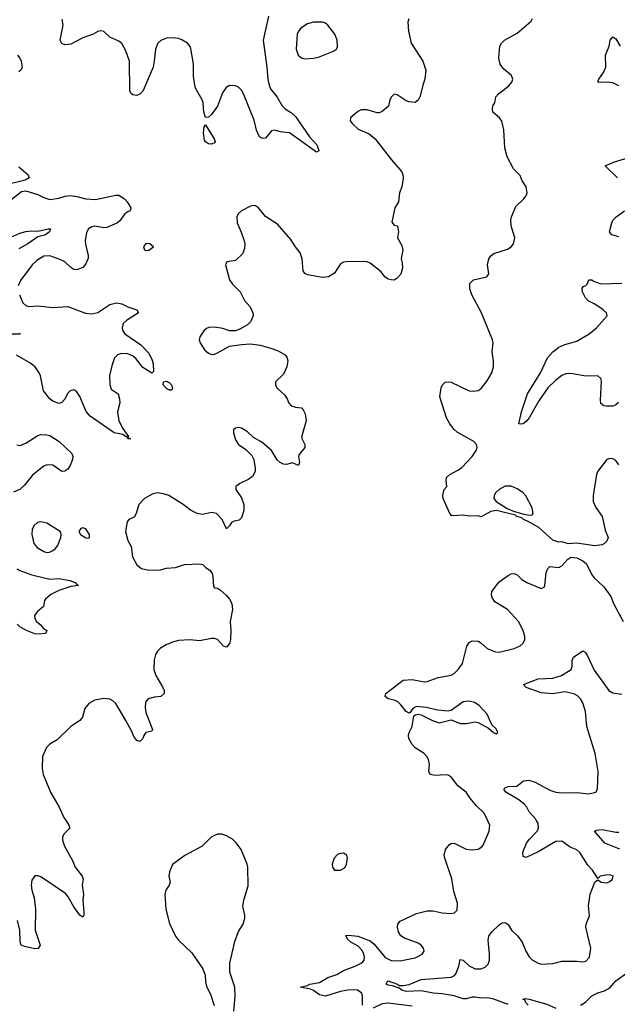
# Model space of a CAD drawing. Header units: inches. Extents: x 2293880 to 2522759, y 823965 to 1006879.
# Tile 114 of 256: x 2341369 to 2345360, y 928775 to 935346. Entities that reach past the tile are written whole.
import ezdxf

# ---------------------------------------------------------------- set-up
doc = ezdxf.new("R2010")
doc.units = ezdxf.units.IN
doc.header["$MEASUREMENT"] = 0
doc.layers.add('C3942', color=7, linetype='Continuous')
doc.layers.add('C3943', color=7, linetype='Continuous')

msp = doc.modelspace()

# ---------------------------------------------------------------- linework, layer by layer
at = {"layer": 'C3942', "color": 5}
for points, elevation in [([(2341678, 930000), (2341697.3, 929970), (2341702.8, 929950), (2341664, 929910), (2341654.9, 929890), (2341654.4, 929870), (2341667.2, 929830), (2341722.6, 929730), (2341739.5, 929690), (2341786.4, 929630), (2341792.2, 929610), (2341784.9, 929570), (2341794.9, 929510), (2341790.3, 929470), (2341797.6, 929390), (2341796.4, 929370), (2341790, 929357.2), (2341770, 929369.4), (2341730, 929426.6), (2341693.1, 929493.1), (2341674.8, 929514.8), (2341510, 929625.6), (2341490, 929633.6), (2341470, 929632.7), (2341450, 929604), (2341445.2, 929570), (2341450, 929536), (2341465.1, 929485.1), (2341474.4, 929410), (2341471.3, 929270), (2341504.9, 929170), (2341492.3, 929147.7), (2341470, 929146.6), (2341400.6, 929160.6), (2341379.3, 929170), (2341371.3, 929191.3), (2341369.8, 929270), (2341354.6, 929334.6)], 280), ([(2343658, 928770), (2343657.7, 928830), (2343652.6, 928850), (2343625.2, 928870), (2343572, 928872), (2343510, 928861.3), (2343409.9, 928829.9), (2343370, 928838.5), (2343330, 928867.1), (2343310, 928875.4), (2343242.7, 928890), (2343290, 928901.3), (2343306, 928910), (2343370, 928921.8), (2343426.4, 928953.6), (2343486.2, 928973.8), (2343530, 929001.9), (2343610, 929030.2), (2343650, 929049.4), (2343660.4, 929059.6), (2343668.9, 929070), (2343671.3, 929090), (2343667.5, 929110), (2343655, 929135), (2343630, 929163.2), (2343579.9, 929190), (2343558.8, 929210), (2343546.2, 929233.8), (2343563.8, 929236.2), (2343626.7, 929230), (2343710, 929199.5), (2343736.4, 929176.4), (2343810, 929088.4), (2343850, 929067.3), (2343910, 929065.7), (2344010, 929086), (2344057.2, 929110), (2344069.2, 929130), (2344066, 929150), (2344049.4, 929170), (2344030, 929183.6), (2343937.8, 929217.8), (2343913.2, 929233.2), (2343898, 929258), (2343891.1, 929290), (2343894.7, 929310), (2343909.6, 929330), (2344017.8, 929382.2), (2344090, 929398.5), (2344130, 929400.3), (2344190, 929386.7), (2344250, 929381.6), (2344273.4, 929386.6), (2344290, 929404.7), (2344291.3, 929450), (2344268.7, 929528.7), (2344253.5, 929613.5), (2344206.9, 929750), (2344204, 929770), (2344212.5, 929807.5), (2344238.7, 929841.3), (2344250, 929848), (2344269.7, 929850.3), (2344350, 929810.3), (2344392.8, 929807.2), (2344430, 929810.6), (2344454.5, 929825.5), (2344463.3, 929836.7), (2344502.9, 929930), (2344507.3, 929970), (2344493.9, 930000)], 280), ([(2344630, 928773.6), (2344528.8, 928811.2), (2344490, 928818.7), (2344450, 928815.5), (2344410, 928824.1), (2344390, 928823.9), (2344350, 928811.6), (2344330, 928812.6), (2344270, 928832.6), (2344190, 928845.6), (2344130, 928849.1), (2344050, 928865.5), (2343950, 928860.8), (2343919.6, 928870), (2343902.9, 928882.9), (2343858.3, 928898.3), (2343830, 928902.4), (2343816, 928910), (2343824, 928930), (2343830, 928931.3), (2343890.8, 928910), (2343902, 928902), (2343930, 928900.2), (2343970, 928908.4), (2344050, 928940.1), (2344250, 928955.9), (2344273, 928967), (2344281.4, 928978.6), (2344300.9, 929030), (2344310, 929073.4), (2344330, 929070.2), (2344370, 929031.3), (2344410, 929012.3), (2344447.4, 929012.6), (2344476.1, 929023.9), (2344497, 929043), (2344506, 929070), (2344506.8, 929110), (2344496.9, 929203.1), (2344502.4, 929230), (2344522, 929258), (2344570, 929306), (2344590, 929319.3), (2344610, 929321.6), (2344630, 929307.3), (2344652.7, 929270), (2344695.5, 929230), (2344724.9, 929190), (2344747.7, 929130), (2344771.9, 929091.9), (2344791.9, 929071.9), (2344830, 929050.5), (2344850, 929044), (2344930, 929048), (2344990, 929064), (2345090, 929064), (2345130, 929059.3), (2345150, 929063.8), (2345174.7, 929090), (2345183, 929150), (2345149.8, 929290), (2345152.3, 929310), (2345173.3, 929366.7), (2345166.5, 929433.5), (2345178.5, 929510), (2345210, 929590.8), (2345230, 929606.8), (2345251, 929590), (2345290, 929586.7), (2345310, 929594.3), (2345326.9, 929610), (2345330.9, 929630), (2345310, 929639.3), (2345282, 929638), (2345244.7, 929630), (2345230, 929615.3), (2345193.8, 929670), (2345163.5, 929703.5), (2345110, 929789), (2345090, 929806.8), (2345044, 929824), (2344990, 929863.9), (2344950, 929861.1), (2344830, 929792), (2344750, 929756), (2344730, 929762), (2344729.6, 929789.6), (2344752.6, 929850), (2344770, 929875.3), (2344826.1, 929933.9), (2344832.4, 929950), (2344830, 929984), (2344820.6, 930000)], 260), ([(2342799.6, 928730), (2342807.8, 928830), (2342804.7, 928890), (2342771.3, 928990), (2342773, 929050), (2342804.6, 929195.4), (2342830, 929261), (2342860.9, 929310), (2342872.7, 929350), (2342873.2, 929370), (2342859.3, 929430), (2342865.2, 929470), (2342894.2, 929565.8), (2342891.3, 929690), (2342887.3, 929710), (2342848.2, 929808.2), (2342813.9, 929853.9), (2342790, 929877), (2342750, 929899.6), (2342718, 929910), (2342688.9, 929911.1), (2342650, 929894), (2342588, 929830), (2342472.4, 929767.6), (2342390, 929709.4), (2342370, 929659.3), (2342364.5, 929630), (2342373.8, 929590), (2342366.5, 929570), (2342343.6, 929536.4), (2342337.5, 929510), (2342345.4, 929410), (2342370, 929314.8), (2342408.7, 929230), (2342430, 929202.4), (2342519, 929119), (2342592.3, 929012.3), (2342608.2, 928970), (2342608.5, 928928.5), (2342615.1, 928895.1), (2342642.6, 928842.6), (2342666.6, 928766.6)], 320), ([(2345376.2, 929810), (2345276.9, 929850), (2345206.6, 929930), (2345222.3, 929937.7), (2345257.8, 929942.2), (2345350, 929923.9), (2345370, 929925.2)], 240), ([(2345113.3, 928770), (2345146.9, 928790), (2345190, 928832.9), (2345230, 928851.2), (2345275.1, 928864.9), (2345310, 928884.9), (2345350, 928932), (2345430, 928990.3)], 240), ([(2344765.1, 928770), (2344745.4, 928790), (2344743.7, 928803.7), (2344729.6, 928810), (2344746.5, 928813.5), (2344770.7, 928810), (2344890, 928775.6), (2344948.6, 928748.6)], 240), ([(2343990, 928763.5), (2343830, 928784.1), (2343790, 928779.1), (2343730, 928749.8)], 280)]:
    msp.add_lwpolyline(points, dxfattribs=dict(at, elevation=elevation))
at = {"layer": 'C3942', "color": 5, "elevation": 320}
msp.add_lwpolyline([(2343530, 929784), (2343510, 929782.7), (2343490, 929775.1), (2343468, 929750), (2343456, 929710), (2343458, 929690), (2343471.3, 929671.3), (2343510, 929670.8), (2343530, 929680.7), (2343541.2, 929690), (2343552, 929710), (2343557.2, 929750), (2343554, 929770)], close=True, dxfattribs=at)
at = {"layer": 'C3943', "color": 5}
for points, elevation in [([(2343030.2, 935370), (2342994.9, 935210), (2343019.7, 935030), (2343026.5, 934946.5), (2343033.8, 934910), (2343044.3, 934884.3), (2343088.8, 934828.8), (2343121.3, 934770), (2343140.4, 934750), (2343184, 934724), (2343210, 934699.5), (2343304.8, 934564.8), (2343354, 934510), (2343366.4, 934473.6), (2343366, 934470), (2343350, 934460.9), (2343170, 934591.1), (2343110, 934596.9), (2343070, 934609.4), (2343050, 934605.2), (2343010, 934556.2), (2342990, 934553.6), (2342970, 934564.5), (2342949, 934609), (2342934.8, 934674.8), (2342863.1, 934850), (2342850, 934874.7), (2342830, 934895.1), (2342810, 934904.2), (2342770, 934906), (2342747.1, 934892.9), (2342723.2, 934856.8), (2342690, 934769.6), (2342650, 934713.6), (2342630, 934695.1), (2342610, 934694), (2342598, 934730), (2342594, 934790), (2342588.3, 934810), (2342543.6, 934890), (2342538.7, 934910), (2342528.3, 934970), (2342528.3, 935051.7), (2342512.5, 935152.5), (2342506.7, 935166.7), (2342488.2, 935188.2), (2342452.4, 935212.4), (2342430, 935220.7), (2342390, 935225.1), (2342350, 935222.9), (2342312.1, 935207.9), (2342291.8, 935188.2), (2342275.3, 935150), (2342267.4, 935070), (2342258.9, 935030), (2342200.5, 934890), (2342190, 934869.2), (2342170, 934849.3), (2342150, 934839.3), (2342124.5, 934844.5), (2342110, 934855.3), (2342103.7, 934870), (2342102.2, 935070), (2342078, 935138), (2342050, 935187.6), (2342030, 935202), (2341969.8, 935229.8), (2341930, 935266), (2341910, 935272), (2341890, 935267.3), (2341858.8, 935250), (2341790, 935224.4), (2341710, 935183.5), (2341670, 935178.7), (2341650, 935187.3), (2341639.7, 935210), (2341659.2, 935310), (2341651.7, 935350)], 260), ([(2343967.9, 935352.1), (2343960.7, 935330), (2343964.9, 935270), (2343984, 935190), (2344061.6, 935070), (2344080.5, 935010), (2344074.9, 934950), (2344060.5, 934910), (2344043.5, 934836.5), (2344030, 934809), (2344010, 934794), (2343970, 934797.2), (2343950, 934805.2), (2343890, 934844), (2343870, 934848.7), (2343851.3, 934830), (2343841, 934810), (2343830.6, 934769.4), (2343790, 934734), (2343770, 934724), (2343755.3, 934724.7), (2343690, 934745.1), (2343650, 934743.6), (2343625.7, 934734.3), (2343578.8, 934690), (2343574.8, 934670), (2343590.8, 934650), (2343630, 934616.3), (2343703.4, 934583.4), (2343743, 934550), (2343850.5, 934410), (2343920.7, 934330), (2343927.3, 934310), (2343930.6, 934289.4), (2343920.7, 934230), (2343904, 934190), (2343899.1, 934130), (2343874, 934090), (2343854, 933994), (2343870, 933974), (2343890.7, 933970.7), (2343898, 933930), (2343892, 933890), (2343919.9, 933839.9), (2343927.7, 933810), (2343916, 933750), (2343923.6, 933723.6), (2343926, 933690), (2343913.2, 933646.8), (2343890, 933622), (2343870, 933608.7), (2343848.9, 933608.9), (2343830, 933615.3), (2343808, 933630), (2343783.2, 933663.2), (2343710, 933722), (2343690, 933729.6), (2343630, 933733.3), (2343549.7, 933729.7), (2343530, 933726.9), (2343510, 933717.4), (2343470, 933654.5), (2343430, 933629.6), (2343390, 933624.5), (2343290, 933642.7), (2343272.5, 933652.5), (2343261.2, 933670), (2343255.1, 933750), (2343242, 933790), (2343209.7, 933829.7), (2343179.2, 933879.2), (2343090, 933981.6), (2343010, 934033), (2342963.7, 934090), (2342942.7, 934102.7), (2342930, 934105.6), (2342910, 934102.4), (2342850, 934069.6), (2342828.5, 934050), (2342819.5, 934030), (2342820.5, 933990), (2342848.6, 933928.6), (2342868.2, 933870), (2342872.7, 933850), (2342870, 933818), (2342855.6, 933784.4), (2342810, 933739), (2342751.1, 933728.9), (2342742.8, 933710), (2342770.4, 933610), (2342790, 933580.5), (2342842, 933530), (2342870, 933471), (2342907.3, 933430), (2342924.9, 933390), (2342928, 933370), (2342910.2, 933329.8), (2342890.3, 933309.7), (2342839.5, 933280.5), (2342810, 933269.4), (2342770.6, 933269.4), (2342724.9, 933284.9), (2342670, 933293), (2342631.5, 933291.5), (2342615.4, 933284.6), (2342598.4, 933270), (2342572.7, 933230), (2342567.7, 933210), (2342573, 933190), (2342602, 933142), (2342630, 933120.5), (2342650, 933112.7), (2342670, 933114.4), (2342690, 933123.1), (2342770, 933166.7), (2342850, 933179.3), (2342910, 933182.4), (2342974.9, 933174.9), (2343051.9, 933151.9), (2343095.6, 933135.6), (2343141, 933110), (2343152.8, 933092.8), (2343159.1, 933070), (2343152.7, 933030), (2343130, 932981.2), (2343076, 932930), (2343076, 932910), (2343086.8, 932890), (2343139.9, 932839.9), (2343155.6, 932815.6), (2343166.5, 932786.5), (2343182, 932770), (2343210, 932760.4), (2343250, 932756), (2343262, 932742), (2343274.9, 932714.9), (2343281.6, 932670), (2343252.7, 932570), (2343253.4, 932550), (2343273, 932510), (2343273.4, 932490), (2343235.3, 932444.7), (2343231, 932430), (2343238, 932390), (2343231.3, 932370), (2343190, 932388.7), (2343150, 932377), (2343130, 932380.7), (2343109.2, 932390), (2343087.9, 932407.9), (2343049.2, 932470), (2342986.6, 932526.6), (2342930, 932557), (2342890, 932594.5), (2342850, 932620.7), (2342830, 932625.1), (2342810, 932620.9), (2342797.3, 932610), (2342795.5, 932590), (2342810, 932542.8), (2342830.6, 932510), (2342878.7, 932478.7), (2342918.3, 932438.3), (2342931.8, 932411.8), (2342940.4, 932350), (2342940.5, 932330), (2342923.4, 932296.6), (2342899.9, 932280.1), (2342838, 932250), (2342811.3, 932230), (2342811, 932210), (2342850, 932156), (2342864.9, 932110), (2342866.4, 932070), (2342850, 932022), (2342834, 932006), (2342800.7, 931999.3), (2342782, 931990), (2342770, 931968), (2342750, 931948.7), (2342721.2, 932010), (2342684, 932050), (2342650, 932056.3), (2342590, 932044.2), (2342554, 932050), (2342510, 932073.3), (2342460.9, 932110), (2342363.7, 932170), (2342330, 932181.4), (2342290, 932187.6), (2342258.2, 932181.8), (2342202.4, 932150), (2342164.9, 932110), (2342146.8, 932050), (2342133.4, 932026.6), (2342098, 932010), (2342085.5, 931994.5), (2342075.5, 931930), (2342090.5, 931870), (2342112.7, 931830), (2342122.5, 931762.5), (2342150, 931707.7), (2342182.7, 931682.7), (2342230, 931672.2), (2342310, 931675.5), (2342350, 931685.5), (2342410, 931690.6), (2342470, 931710.5), (2342570, 931714.8), (2342590.6, 931710.6), (2342611.3, 931690), (2342641, 931670), (2342654, 931650), (2342658.8, 931630), (2342663.6, 931563.6), (2342670, 931554), (2342690, 931552), (2342710, 931538.8), (2342750, 931504), (2342770, 931478.8), (2342784.9, 931450), (2342790.4, 931410), (2342773.4, 931330), (2342778.7, 931270), (2342777, 931210), (2342770, 931184), (2342750, 931159), (2342730, 931165.2), (2342690, 931209.6), (2342670, 931216.9), (2342650, 931216.9), (2342570, 931201), (2342507, 931207), (2342430, 931203.5), (2342390, 931192.9), (2342346, 931174), (2342308.7, 931151.3), (2342288.6, 931131.4), (2342275.2, 931110), (2342266.5, 931073.5), (2342264.5, 931010), (2342276.9, 930970), (2342324.4, 930890), (2342332.7, 930870), (2342333.4, 930850), (2342310.3, 930829.7), (2342270, 930826), (2342226.4, 930813.6), (2342208, 930792), (2342205.8, 930754.2), (2342210, 930722), (2342256, 930610), (2342250, 930598), (2342211, 930589), (2342198, 930570), (2342190.9, 930549.1), (2342171, 930529), (2342150, 930535.3), (2342130, 930562), (2342116.6, 930596.6), (2342076.9, 930670), (2342010, 930783.5), (2341990, 930801.5), (2341970, 930811.9), (2341930, 930816.5), (2341870, 930805.3), (2341830, 930783.5), (2341803.1, 930750), (2341788.2, 930691.8), (2341770.8, 930670), (2341710, 930629.3), (2341619.9, 930540.1), (2341570, 930511.8), (2341548, 930490), (2341521.6, 930430), (2341519.6, 930350), (2341524.6, 930310), (2341574.7, 930190), (2341631.6, 930090), (2341663.1, 930023.1), (2341678, 930000)], 280), ([(2345370, 932376), (2345350, 932403.7), (2345330, 932415.1), (2345310, 932418), (2345288.5, 932411.5), (2345230, 932334), (2345221.6, 932310), (2345199.1, 932170), (2345197.3, 932130), (2345216.3, 932090), (2345258, 932030), (2345279.3, 931939.3), (2345298, 931890), (2345290, 931865.2), (2345274.8, 931850), (2345258, 931842), (2345210, 931834.7), (2345090, 931852), (2345031.6, 931848.4), (2344990, 931862), (2344970, 931859), (2344950, 931865.2), (2344930, 931873.2), (2344836.2, 931956.2), (2344759.6, 931999.6), (2344732.7, 932010), (2344721, 932021), (2344689.3, 932030), (2344678.6, 932038.6), (2344570, 932065.7), (2344550, 932069.7), (2344515.6, 932064.4), (2344450, 932029.3), (2344430, 932035.3), (2344370, 932033.2), (2344330, 932039.3), (2344254, 932034), (2344241.2, 932050), (2344197.2, 932150), (2344194, 932170), (2344204, 932210), (2344222, 932230), (2344216, 932270), (2344219.3, 932290), (2344240.9, 932310), (2344298.9, 932341.1), (2344321.5, 932358.5), (2344390, 932430.3), (2344416.8, 932470), (2344423.1, 932490), (2344418.9, 932510), (2344401.6, 932530), (2344290, 932594.3), (2344270, 932611.3), (2344240.4, 932650), (2344219.7, 932690), (2344175.4, 932830), (2344182.4, 932890), (2344191.2, 932908.8), (2344210, 932927.7), (2344230, 932928.2), (2344250, 932926), (2344370, 932870.2), (2344394.1, 932865.9), (2344429.7, 932870.3), (2344450, 932885.5), (2344490, 932936.3), (2344522, 932990), (2344532, 933030), (2344531.8, 933070), (2344522.9, 933130), (2344529.5, 933190), (2344527, 933210), (2344451.7, 933390), (2344388.7, 933510), (2344374.3, 933550), (2344373.6, 933586.4), (2344399, 933610), (2344489.3, 933630.7), (2344501.2, 933650), (2344493.2, 933710), (2344502, 933750), (2344514, 933770), (2344534.8, 933785.2), (2344625.4, 933814.6), (2344650, 933830.7), (2344666.6, 933850), (2344675.1, 933890), (2344651, 933971), (2344648.3, 934008.3), (2344652.3, 934030), (2344681.4, 934098.6), (2344736.2, 934150), (2344751.8, 934170), (2344758.4, 934190), (2344751.5, 934230), (2344725.1, 934270), (2344710, 934305.2), (2344666.6, 934350), (2344623.7, 934430), (2344609.4, 934490), (2344600.7, 934610), (2344589.5, 934669.5), (2344573.2, 934690), (2344529.3, 934729.3), (2344525.2, 934750), (2344529.3, 934770.7), (2344542, 934790), (2344549.2, 934830), (2344565.2, 934850), (2344635.9, 934904.1), (2344655.3, 934930), (2344662, 934950), (2344652.9, 934972.9), (2344598.9, 935018.9), (2344578, 935050), (2344569.3, 935090), (2344575.1, 935170), (2344585.2, 935190), (2344605.2, 935210), (2344690, 935255.5), (2344784.8, 935335.2), (2344792.7, 935352.7)], 280), ([(2345370, 934905.4), (2345330, 934925.4), (2345290.3, 934929.7), (2345246, 934926), (2345228.7, 934930), (2345236, 934950), (2345266.3, 934993.7), (2345283, 935030), (2345281.3, 935110), (2345304.2, 935170), (2345312.7, 935210), (2345330, 935230.7), (2345350, 935218.8), (2345379.5, 935170)], 260), ([(2341354, 935110), (2341370.6, 935090), (2341378.8, 935070), (2341386, 935030), (2341376, 935010), (2341363, 934997)], 260), ([(2345361.6, 934290), (2345278, 934370), (2345341.6, 934398.4), (2345430, 934424.9)], 260), ([(2341363.2, 934363.2), (2341426, 934310), (2341431, 934290), (2341404.5, 934275.5), (2341270, 934242.7)], 260), ([(2341310, 934143), (2341381.7, 934198.3), (2341410, 934203.8), (2341490, 934178.4), (2341530, 934158.9), (2341570, 934146), (2341630, 934153.8), (2341672.2, 934167.8), (2341708, 934172), (2341750, 934166.5), (2341810, 934150.2), (2341875.1, 934144.9), (2342010, 934175.8), (2342030, 934174), (2342068.2, 934150), (2342086.4, 934130), (2342110.7, 934090), (2342106, 934070), (2342090, 934064.7), (2342070, 934049.7), (2342036.5, 934003.5), (2342020.7, 933990), (2341950, 933958.7), (2341930, 933955.9), (2341870, 933967.2), (2341850, 933964.6), (2341827.2, 933950), (2341814.4, 933925.6), (2341805.9, 933870), (2341807.5, 933847.5), (2341826.7, 933773.3), (2341825.7, 933754.3), (2341810, 933716), (2341790, 933692), (2341750, 933677.4), (2341730, 933679.7), (2341710, 933691.5), (2341669.9, 933729.9), (2341644, 933744), (2341570, 933770.6), (2341530, 933768.7), (2341482.1, 933737.9), (2341452.9, 933710), (2341374.3, 933605.7), (2341359, 933570)], 260), ([(2345370, 933896.8), (2345322.7, 933910), (2345307, 933930), (2345322.4, 933990), (2345333, 934010), (2345351.5, 934030), (2345407.8, 934070)], 260), ([(2341310, 933894.2), (2341370, 933920.4), (2341410, 933932.4), (2341450, 933936.6), (2341490, 933934.2), (2341558, 933950), (2341574.8, 933950), (2341567.7, 933930), (2341542, 933910), (2341490, 933896.9), (2341423.6, 933850), (2341362.7, 933817.3)], 240), ([(2345367.9, 932792.1), (2345350, 932775.6), (2345330, 932767.7), (2345287.5, 932767.5), (2345269, 932770), (2345250, 932785.2), (2345247, 932807), (2345253.5, 932933.5), (2345250, 932952), (2345230, 932969.7), (2345150, 932967.3), (2345050, 932985.7), (2345016.3, 932983.7), (2344990, 932970.8), (2344950, 932940.2), (2344896.2, 932890), (2344836.5, 932803.5), (2344770, 932689.8), (2344750, 932665.3), (2344730, 932649.8), (2344710, 932646), (2344702.7, 932650), (2344719.7, 932730), (2344760.5, 932850), (2344845.7, 932990), (2344893.1, 933090), (2344930, 933128.6), (2344970, 933159.9), (2345010, 933177.9), (2345090, 933199.7), (2345171.2, 933250), (2345220.4, 933290), (2345291.5, 933370), (2345287.6, 933390), (2345265.1, 933410), (2345210, 933447.6), (2345165.1, 933470), (2345147.3, 933490), (2345126.6, 933530), (2345125.6, 933554.4), (2345134, 933566), (2345149, 933571), (2345158, 933582), (2345169.5, 933610.5), (2345190, 933610.8), (2345201.4, 933601.4), (2345250, 933583.7), (2345390, 933588.4)], 260), ([(2341367.1, 933510), (2341390, 933455.8), (2341410, 933437.6), (2341430, 933432.4), (2341490, 933437), (2341590, 933425.2), (2341690, 933432.6), (2341808.2, 933388.2), (2341850, 933383.2), (2341890, 933391.7), (2341970, 933445.7), (2342016.1, 933456.1), (2342050.5, 933450.5), (2342090.5, 933430.5), (2342152, 933410), (2342162, 933390), (2342082, 933338), (2342060.6, 933319.4), (2342052.4, 933290), (2342056.4, 933270), (2342070.4, 933250), (2342176.8, 933176.8), (2342230, 933120.3), (2342253.6, 933073.6), (2342260.2, 933050), (2342262, 932998), (2342250, 932986), (2342190, 933024.4), (2342144.5, 933084.5), (2342122, 933102), (2342090, 933115), (2342050, 933118.5), (2342022.4, 933110), (2342002.3, 933090), (2341983, 933037), (2341969.3, 932970), (2341971.7, 932911.7), (2341980.4, 932880.4), (2342026, 932850), (2342036.1, 932816.1), (2342036.4, 932790), (2342021.3, 932730), (2342030.3, 932670), (2342057.7, 932617.7), (2342081.4, 932581.4), (2342094, 932570), (2342092, 932552), (2342110.4, 932549.6), (2342090, 932549.6), (2342085.2, 932565.2), (2342074.8, 932565.2), (2342057, 932577), (2341999.5, 932590), (2341840.2, 932700.2), (2341811.6, 932731.6), (2341770, 932832), (2341750, 932862), (2341730, 932876.2), (2341704.9, 932870), (2341690, 932852.7), (2341668.8, 932811.2), (2341650, 932792.3), (2341630, 932783.7), (2341590, 932799.5), (2341570, 932815.1), (2341528.7, 932868.7), (2341506.8, 932970), (2341499.3, 932990), (2341471.9, 933030), (2341436.7, 933056.7), (2341346.7, 933106.7)], 260), ([(2341367, 933253), (2341371.4, 933251.4), (2341370, 933248), (2341312.4, 933247.6)], 240), ([(2341350, 932508.5), (2341370, 932503.7), (2341410, 932520.3), (2341489.7, 932570.3), (2341510, 932577.1), (2341550, 932576.3), (2341570, 932570.5), (2341631.8, 932531.8), (2341717.3, 932450), (2341724, 932430), (2341722, 932410), (2341706, 932370), (2341690, 932347), (2341670, 932334), (2341650, 932332), (2341590, 932374), (2341550, 932375.1), (2341530, 932365.4), (2341453.9, 932306.1), (2341401.1, 932238.9), (2341369.1, 932210.9), (2341328, 932192)], 260), ([(2344493.9, 930000), (2344471.5, 930050), (2344419.6, 930099.6), (2344374.2, 930154.2), (2344350, 930190.9), (2344294.3, 930234.3), (2344250, 930292.3), (2344230, 930304.5), (2344210, 930307.3), (2344143, 930303), (2344109.3, 930310), (2344101.6, 930330), (2344105.4, 930374.6), (2344099.2, 930410), (2344088.5, 930430), (2344070, 930449.7), (2344010, 930486.4), (2343989.8, 930510), (2343967.8, 930550), (2343965.6, 930570), (2343969.8, 930590), (2343989.7, 930630), (2344000.1, 930699.9), (2344012.3, 930707.7), (2344029.4, 930710.6), (2344050, 930707.7), (2344126, 930670), (2344170, 930654), (2344250, 930674), (2344310, 930648.5), (2344350, 930648.8), (2344410, 930660.3), (2344430, 930656.4), (2344499.1, 930619.1), (2344532, 930590), (2344550, 930581), (2344562, 930590), (2344550, 930614), (2344520.9, 930640.9), (2344490, 930712), (2344437.6, 930770), (2344405.2, 930790), (2344370, 930797.3), (2344330, 930793.3), (2344250, 930735.1), (2344230, 930731.8), (2344158.3, 930738.3), (2344084.6, 930755.4), (2344018, 930762), (2343994, 930750), (2343977.3, 930722.7), (2343970, 930719), (2343950, 930729.4), (2343914.9, 930774.9), (2343893.5, 930793.5), (2343870, 930805.4), (2343830, 930814.5), (2343809.5, 930830), (2343814.5, 930850), (2343930, 930938), (2343990, 930942.4), (2344070, 930926.3), (2344090, 930929), (2344163.5, 930956.5), (2344250, 930972.4), (2344270, 930983.2), (2344297.3, 931010), (2344324.8, 931050), (2344355.4, 931164.6), (2344370, 931190.4), (2344390, 931202), (2344430, 931197.6), (2344447.8, 931187.8), (2344491, 931150), (2344547.2, 931127.2), (2344570, 931124.4), (2344670.9, 931149.1), (2344710, 931168.2), (2344730, 931184.9), (2344742.4, 931210), (2344743, 931230), (2344731.2, 931270), (2344700.5, 931330), (2344625.6, 931410), (2344541.5, 931461.5), (2344524.2, 931490), (2344518.7, 931510), (2344522.4, 931530), (2344570, 931594.4), (2344630, 931638), (2344650, 931648), (2344670, 931650.8), (2344690, 931640.7), (2344722.8, 931610), (2344756, 931590), (2344850, 931551), (2344870, 931558), (2344876, 931570), (2344884.1, 931655.9), (2344896.5, 931683.5), (2344910, 931698), (2344970, 931691), (2344990, 931701), (2345030, 931746), (2345050, 931758.8), (2345090, 931754), (2345130, 931734.8), (2345154, 931714), (2345186.6, 931646.6), (2345202.8, 931622.8), (2345270, 931562), (2345315.8, 931495.8), (2345334.6, 931450), (2345398, 931330)], 280), ([(2341350, 931680.7), (2341370, 931669.3), (2341450, 931641.8), (2341570, 931613.1), (2341630, 931615.9), (2341704.2, 931604.2), (2341738.8, 931590), (2341750, 931576), (2341762, 931570), (2341710, 931563.1), (2341630, 931535.7), (2341577, 931510), (2341540.2, 931479.8), (2341534.4, 931470), (2341526.8, 931430), (2341485.1, 931394.9), (2341466.7, 931370), (2341468.7, 931350), (2341481.6, 931330), (2341506.4, 931310), (2341530, 931280.5), (2341550.6, 931270), (2341542, 931250), (2341495, 931245), (2341470, 931247.5), (2341413, 931270), (2341370, 931294.8), (2341351.7, 931311.7)], 260), ([(2344820.6, 930000), (2344814.7, 930010), (2344770, 930060.5), (2344754.8, 930090), (2344738, 930110), (2344700.9, 930140.9), (2344615.6, 930190), (2344602.4, 930210), (2344610, 930220.5), (2344630, 930228.5), (2344689.5, 930230.5), (2344732.7, 930267.3), (2344769.6, 930270.4), (2344810, 930258.3), (2344910, 930204.7), (2344950, 930190.2), (2344990, 930185.8), (2345090, 930189), (2345170, 930179.6), (2345215.1, 930190), (2345228, 930212), (2345232.2, 930330), (2345211.9, 930450), (2345156.1, 930630), (2345146.9, 930730), (2345128.3, 930788.3), (2345114, 930814), (2345094.2, 930834.2), (2345070, 930847.6), (2345010, 930860.8), (2344930, 930847.5), (2344850, 930852.9), (2344752, 930890), (2344733.2, 930910), (2344830, 930947.7), (2344930, 930951.1), (2344986, 930970), (2345050.8, 931009.2), (2345057.3, 931030), (2345057.4, 931070), (2345067.2, 931092.8), (2345130, 931134), (2345145.2, 931125.2), (2345161.3, 931101.3), (2345204.9, 931004.9), (2345303.7, 930870), (2345330, 930852.9), (2345390, 930844.6)], 260)]:
    msp.add_lwpolyline(points, dxfattribs=dict(at, elevation=elevation))
for points, elevation in [([(2343330, 935329.7), (2343290, 935318), (2343246, 935290), (2343230.2, 935269.8), (2343222.7, 935250), (2343214.3, 935150), (2343228.1, 935108.1), (2343250, 935090.4), (2343270, 935084.9), (2343330, 935088.5), (2343364.2, 935095.8), (2343464.1, 935135.9), (2343484, 935150), (2343492, 935168), (2343489.5, 935210), (2343474, 935250), (2343426.6, 935310), (2343410, 935322.9), (2343390, 935329.6)], 280), ([(2342650, 934516), (2342630, 934518), (2342609.7, 934529.7), (2342602, 934542), (2342597, 934590), (2342601.2, 934630), (2342610, 934644.7), (2342668, 934550), (2342673.4, 934530), (2342670, 934524)], 260), ([(2342210, 933851.6), (2342196.3, 933830), (2342201, 933810), (2342210, 933806.4), (2342230, 933808.5), (2342261.2, 933830), (2342237.2, 933850)], 280), ([(2342370, 932872.7), (2342350, 932885.6), (2342327.6, 932910), (2342329.2, 932930), (2342350, 932933.1), (2342370, 932921.6), (2342381.6, 932910), (2342390, 932886), (2342385.4, 932874.6)], 260), ([(2344610, 932234), (2344570, 932211.6), (2344548.4, 932190), (2344537.1, 932170), (2344535.5, 932150), (2344550.5, 932130), (2344624.8, 932084.8), (2344666, 932066), (2344727.5, 932047.5), (2344770, 932039.1), (2344790, 932041), (2344797.2, 932050), (2344790, 932088), (2344747.9, 932167.9), (2344729.3, 932190), (2344690, 932215.6), (2344650, 932232.8)], 280), ([(2341510, 931994), (2341487.7, 931990), (2341464.9, 931970), (2341453, 931947), (2341450.3, 931909.7), (2341462.7, 931850), (2341484.6, 931824.6), (2341530, 931796.5), (2341550, 931791.3), (2341566.7, 931793.3), (2341590, 931803.6), (2341605.8, 931814.2), (2341623.7, 931836.3), (2341643.6, 931890), (2341646.6, 931910), (2341643.2, 931923.2), (2341639, 931930), (2341550, 931986.3)], 280), ([(2341790, 931954.5), (2341778, 931950), (2341762.8, 931930), (2341774.8, 931910), (2341810, 931887.7), (2341830, 931886.8), (2341834, 931890), (2341835.1, 931910), (2341810, 931949)], 280)]:
    msp.add_lwpolyline(points, close=True, dxfattribs=dict(at, elevation=elevation))

doc.saveas('drawing.dxf')
